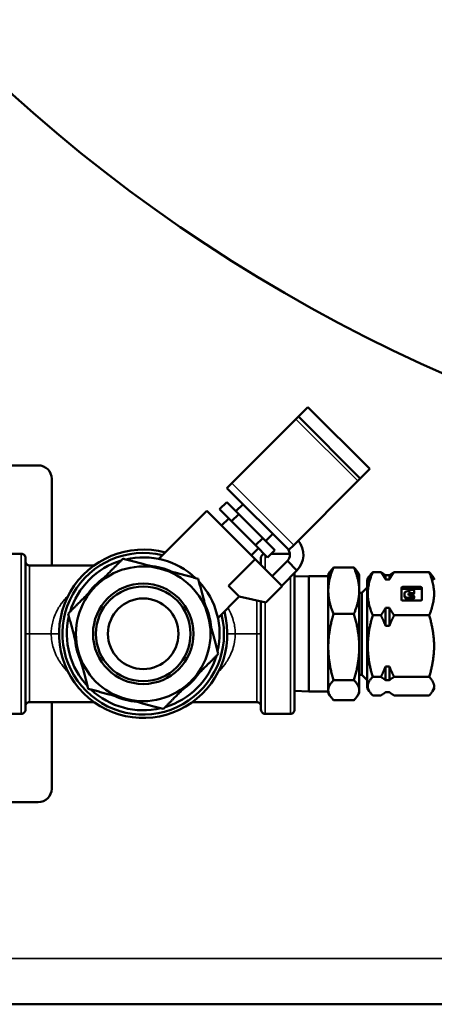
# Model space of a CAD drawing. Header units: inches. Extents: x 1 to 237, y 4 to 150.
# Tile 110 of 237: x 126.77 to 129.86, y 76.34 to 83.64. Entities that reach past the tile are written whole.
import ezdxf

# ---------------------------------------------------------------- set-up
doc = ezdxf.new("R2010")
doc.units = ezdxf.units.IN
doc.header["$LTSCALE"] = 7
doc.header["$MEASUREMENT"] = 0
doc.layers.add('Visible (ANSI)', color=7, linetype='Continuous', lineweight=50)
doc.layers.add('Visible Narrow (ANSI)', color=7, linetype='Continuous', lineweight=35)

msp = doc.modelspace()

# ---------------------------------------------------------------- linework, layer by layer
at = {"layer": 'Visible (ANSI)'}
for p, q in [((128.9155, 80.769), (128.8448, 80.6982)), ((129.3751, 80.3093), (128.9155, 80.769)), ((128.8264, 80.6799), (128.3511, 80.2046)), ((128.8448, 80.6982), (128.8264, 80.6799)), ((129.3044, 80.2386), (128.8448, 80.6982)), ((126.2349, 80.336), (126.9122, 80.336)), ((129.3044, 80.2386), (129.3751, 80.3093)), ((127.0122, 80.236), (127.0122, 79.593)), ((128.3144, 80.1679), (128.3511, 80.2046)), ((128.774, 79.7083), (128.3144, 80.1679)), ((128.8107, 79.745), (129.286, 80.2203)), ((129.286, 80.2203), (129.3044, 80.2386)), ((128.3126, 80.0637), (128.2596, 80.0107)), ((128.3126, 80.0637), (128.4019, 79.9744)), ((128.3807, 79.9956), (128.4337, 80.0486)), ((127.8091, 79.6414), (128.1659, 79.9982)), ((128.5239, 79.6403), (128.1659, 79.9982)), ((128.3489, 79.9213), (128.2596, 80.0107)), ((128.4019, 79.9744), (128.3489, 79.9213)), ((128.4019, 79.9744), (128.5805, 79.7958)), ((128.2746, 79.8895), (128.3277, 79.9425)), ((128.5275, 79.7427), (128.3489, 79.9213)), ((128.6017, 79.7746), (128.6547, 79.8276)), ((128.5805, 79.7958), (128.5275, 79.7427)), ((128.6168, 79.6534), (128.5275, 79.7427)), ((128.5805, 79.7958), (128.6698, 79.7065)), ((128.8107, 79.745), (128.774, 79.7083)), ((126.5982, 79.68), (126.7862, 79.68)), ((128.4956, 79.6685), (128.5486, 79.7216)), ((128.6698, 79.7065), (128.6168, 79.6534)), ((128.7821, 79.68), (128.6434, 79.68)), ((126.8172, 78.523), (126.8172, 79.649)), ((126.8482, 79.593), (127.3267, 79.593)), ((128.3259, 79.4423), (128.5239, 79.6403)), ((128.5239, 79.6403), (128.7245, 79.4396)), ((128.5672, 79.649), (128.5672, 79.597)), ((128.6503, 79.5138), (128.7634, 79.627)), ((128.7634, 79.627), (128.8341, 79.5563)), ((128.8341, 79.5563), (128.721, 79.4431)), ((128.8172, 78.523), (128.8172, 79.5393)), ((128.8172, 79.5101), (128.9223, 79.5134)), ((128.9223, 79.5134), (128.9223, 78.6587)), ((129.0672, 79.5134), (128.9223, 79.5134)), ((129.0672, 79.5235), (129.0787, 79.5435)), ((129.0672, 79.5235), (129.0672, 79.4059)), ((129.1062, 79.5782), (129.2581, 79.5782)), ((129.2972, 79.5235), (129.2857, 79.5435)), ((129.2972, 79.4059), (129.2972, 79.5235)), ((129.3572, 79.486), (129.3716, 79.5111)), ((129.4578, 79.5434), (129.3972, 79.5434)), ((129.4922, 79.4889), (129.4922, 79.5201)), ((129.4922, 79.5201), (129.5222, 79.5201)), ((129.5222, 79.4889), (129.5222, 79.5201)), ((129.8171, 79.5434), (129.5566, 79.5434)), ((129.8572, 79.486), (129.8427, 79.5111)), ((128.4063, 79.3618), (128.3259, 79.4423)), ((128.7245, 79.4396), (128.6043, 79.3194)), ((129.3572, 79.486), (129.3572, 78.686)), ((129.5222, 79.4889), (129.4922, 79.4889)), ((129.0672, 79.4059), (129.0672, 78.9875)), ((129.2972, 78.9875), (129.2972, 79.4059)), ((129.2972, 79.3905), (129.3172, 79.3905)), ((129.3172, 79.3905), (129.3564, 79.4298)), ((129.3172, 79.3905), (129.3172, 78.7815)), ((129.3564, 79.4298), (129.3564, 78.7423)), ((129.3564, 79.4298), (129.3572, 79.4298)), ((129.6118, 79.3389), (129.6118, 79.4276)), ((129.6218, 79.4344), (129.7518, 79.4344)), ((129.7518, 79.4198), (129.6218, 79.4198)), ((129.6336, 79.3706), (129.6336, 79.3852)), ((129.6336, 79.3706), (129.6336, 79.3633)), ((129.6586, 79.4023), (129.6747, 79.4023)), ((129.6639, 79.3805), (129.6639, 79.3772)), ((129.6966, 79.3873), (129.6739, 79.3873)), ((129.6966, 79.38), (129.6739, 79.38)), ((129.6739, 79.3704), (129.6966, 79.3704)), ((129.6747, 79.4023), (129.6747, 79.4054)), ((129.6847, 79.4123), (129.6966, 79.4123)), ((129.7066, 79.4054), (129.7066, 79.3941)), ((129.7066, 79.3868), (129.7066, 79.3941)), ((129.7066, 79.3636), (129.7066, 79.3603)), ((129.7618, 79.4276), (129.7618, 79.3389)), ((128.2475, 79.203), (128.4063, 79.3618)), ((128.6043, 79.3194), (128.4063, 79.3618)), ((128.5672, 79.3274), (128.5672, 78.523)), ((129.7518, 79.3321), (129.6218, 79.3321)), ((129.6966, 79.3535), (129.6586, 79.3535)), ((129.6966, 79.3462), (129.6586, 79.3462)), ((129.7066, 79.353), (129.7066, 79.3603)), ((129.1062, 79.2336), (129.2581, 79.2336)), ((129.4578, 79.2231), (129.3972, 79.2231)), ((129.4922, 79.2776), (129.5222, 79.2776)), ((129.4922, 79.1453), (129.4922, 79.2776)), ((129.5222, 79.1453), (129.5222, 79.2776)), ((129.8171, 79.2231), (129.5566, 79.2231)), ((129.5222, 79.1453), (129.4922, 79.1453)), ((129.0672, 78.9875), (129.0672, 78.6676)), ((129.2972, 78.6676), (129.2972, 78.9875)), ((129.2972, 78.7815), (129.3172, 78.7815)), ((129.3172, 78.7815), (129.3564, 78.7423)), ((129.4922, 78.7425), (129.4922, 78.8436)), ((129.4922, 78.8436), (129.5222, 78.8436)), ((129.5222, 78.7425), (129.5222, 78.8436)), ((129.1062, 78.7414), (129.2581, 78.7414)), ((129.3564, 78.7423), (129.3572, 78.7423)), ((129.4578, 78.7658), (129.3972, 78.7658)), ((129.5222, 78.7425), (129.4922, 78.7425)), ((129.8171, 78.7658), (129.5566, 78.7658)), ((128.8172, 78.662), (128.9223, 78.6587)), ((129.0672, 78.6587), (128.9223, 78.6587)), ((129.0672, 78.6676), (129.0672, 78.6485)), ((129.0672, 78.6485), (129.0787, 78.6286)), ((129.2972, 78.6485), (129.2857, 78.6286)), ((129.2972, 78.6485), (129.2972, 78.6676)), ((129.3572, 78.686), (129.3716, 78.661)), ((129.4922, 78.652), (129.5222, 78.652)), ((129.8572, 78.686), (129.8427, 78.661)), ((126.8482, 78.579), (127.3267, 78.579)), ((127.0122, 78.579), (127.0122, 77.936)), ((128.0576, 78.579), (128.5362, 78.579)), ((129.1062, 78.5939), (129.2581, 78.5939)), ((129.4578, 78.6287), (129.3972, 78.6287)), ((129.8171, 78.6287), (129.5566, 78.6287)), ((126.5982, 78.492), (126.7862, 78.492)), ((128.7862, 78.492), (128.5982, 78.492)), ((126.9122, 77.836), (126.1122, 77.836)), ((122.7622, 76.336), (146.7622, 76.336))]:
    msp.add_line(p, q, dxfattribs=at)
for radius in [0.3727, 0.3515, 0.2621]:
    msp.add_circle((127.6922, 79.086), radius, dxfattribs=at)
for centre, radius, start, end in [((134.7622, 91.9966), 12, 148.53926, 359.43499), ((126.9122, 80.236), 0.1, 0, 90), ((128.7175, 79.6729), 0.165, 315, 39.78409), ((126.7862, 79.649), 0.031, 359.99994, 90), ((127.6922, 79.086), 0.625, 74.73571, 15.26429), ((127.6922, 79.086), 0.6, 76.10892, 13.89108), ((128.5982, 79.649), 0.031, 103.36402, 180.00006), ((128.7175, 79.6729), 0.065, 315, 45), ((127.6922, 79.086), 0.5675, 106.77017, 163.22983), ((127.6922, 79.086), 0.5, 75, 135), ((127.6922, 79.086), 0.5675, 46.77017, 103.22983), ((127.6922, 79.086), 0.5075, 65.13751, 84.86249), ((127.6922, 79.086), 0.5, 15, 75), ((127.6922, 79.086), 0.5, 135, 195), ((127.6922, 79.086), 0.5075, 125.13751, 144.86249), ((127.6922, 79.086), 0.5675, 346.77017, 43.22983), ((127.6922, 79.086), 0.5075, 5.13751, 24.86249), ((127.6922, 79.086), 0.5675, 166.77017, 223.22983), ((127.6922, 79.086), 0.5, 315, 15), ((127.6922, 79.086), 0.5075, 185.13751, 204.86249), ((127.6922, 79.086), 0.5, 195, 255), ((127.6922, 79.086), 0.5675, 286.77017, 343.22983), ((127.6922, 79.086), 0.5075, 305.13751, 324.86249), ((127.6922, 79.086), 0.5, 255, 315), ((127.6922, 79.086), 0.5675, 226.77017, 283.22983), ((127.6922, 79.086), 0.5075, 245.13751, 264.86249), ((126.7862, 78.523), 0.031, 270, 0.00006), ((128.5982, 78.523), 0.031, 179.99994, 270), ((128.7862, 78.523), 0.031, 270, 0.00006), ((126.9122, 77.936), 0.1, 270, 0)]:
    msp.add_arc(centre, radius, start, end, dxfattribs=at)
for centre, major_axis, start_param, end_param in [((129.6218, 79.4276), (-0.01, 0), 4.712389, 6.283185), ((129.6218, 79.413), (-0.01, 0), 4.712389, 6.283185), ((129.6586, 79.3852), (-0.025, 0), 4.712389, 6.283185), ((129.6586, 79.3706), (-0.025, 0), 0, 1.570796), ((129.6586, 79.3633), (-0.025, 0), 0, 1.570796), ((129.6739, 79.3805), (-0.01, 0), 4.712389, 6.283185), ((129.6739, 79.3772), (-0.01, 0), 0, 1.570796), ((129.6739, 79.3732), (-0.01, 0), 4.712389, 5.980268), ((129.6847, 79.4054), (-0.01, 0), 4.712389, 6.283185), ((129.6966, 79.4054), (0.01, 0), 0, 1.570796), ((129.6966, 79.3941), (0.01, 0), 4.712389, 6.283185), ((129.6966, 79.3868), (0.01, 0), 4.712389, 6.283185), ((129.6966, 79.3636), (0.01, 0), 0, 1.570796), ((129.7518, 79.4276), (0.01, 0), 0, 1.570796), ((129.7518, 79.413), (0.01, 0), 0, 1.570796), ((129.6218, 79.3389), (-0.01, 0), 0, 1.570796), ((129.6966, 79.3603), (0.01, 0), 4.712389, 6.283185), ((129.6966, 79.353), (0.01, 0), 4.712389, 6.283185), ((129.7518, 79.3389), (0.01, 0), 4.712389, 6.283185)]:
    msp.add_ellipse(centre, major_axis=major_axis, ratio=0.682256, start_param=start_param, end_param=end_param, dxfattribs=at)
for points, knots in [([(126.8172, 79.624), (126.8172, 79.623), (126.8172, 79.6219), (126.8174, 79.6198), (126.8176, 79.6188), (126.8182, 79.6157), (126.8188, 79.6138), (126.8209, 79.6089), (126.8228, 79.606), (126.8272, 79.601), (126.8298, 79.5988), (126.8356, 79.5955), (126.8388, 79.5943), (126.844, 79.5933), (126.8461, 79.593), (126.8482, 79.593)], [0, 0, 0, 0, 0.0081086, 0.0081086, 0.0161323, 0.0161323, 0.0316021, 0.0316021, 0.0569319, 0.0569319, 0.0822617, 0.0822617, 0.1075915, 0.1075915, 0.1232948, 0.1232948, 0.1232948, 0.1232948]), ([(128.56, 79.6042), (128.5606, 79.6049), (128.5611, 79.6056), (128.5635, 79.6091), (128.565, 79.6121), (128.5664, 79.6169), (128.5667, 79.6185), (128.567, 79.6209), (128.5671, 79.6217), (128.5671, 79.6229), (128.5672, 79.6232), (128.5672, 79.6236), (128.5672, 79.6237), (128.5672, 79.6239), (128.5672, 79.6239), (128.5672, 79.624), (128.5672, 79.624), (128.5672, 79.624), (128.5672, 79.624), (128.5672, 79.624)], [0.06860282, 0.06860282, 0.06860282, 0.06860282, 0.07563256, 0.07563256, 0.10072198, 0.10072198, 0.11314518, 0.11314518, 0.11942321, 0.11942321, 0.12177586, 0.12177586, 0.12265803, 0.12265803, 0.12298883, 0.12298883, 0.1231459, 0.1231459, 0.12322444, 0.12322444, 0.12322444, 0.12322444]), ([(126.8482, 78.579), (126.8448, 78.579), (126.8414, 78.5785), (126.8352, 78.5764), (126.8322, 78.5748), (126.8269, 78.5708), (126.8246, 78.5684), (126.8208, 78.563), (126.8194, 78.56), (126.818, 78.5552), (126.8176, 78.5536), (126.8173, 78.5512), (126.8172, 78.5504), (126.8172, 78.5492), (126.8172, 78.5489), (126.8172, 78.5485), (126.8172, 78.5484), (126.8172, 78.5482), (126.8172, 78.5482), (126.8172, 78.5481), (126.8172, 78.5481), (126.8172, 78.5481), (126.8172, 78.5481), (126.8172, 78.5481)], [0, 0, 0, 0, 0.0254667, 0.0254667, 0.0505426, 0.0505426, 0.0756326, 0.0756326, 0.100722, 0.100722, 0.1131452, 0.1131452, 0.1194232, 0.1194232, 0.1217759, 0.1217759, 0.122658, 0.122658, 0.1229888, 0.1229888, 0.1231459, 0.1231459, 0.1232244, 0.1232244, 0.1232244, 0.1232244]), ([(128.5672, 78.548), (128.5672, 78.5491), (128.5671, 78.5502), (128.5669, 78.5523), (128.5667, 78.5533), (128.5661, 78.5563), (128.5655, 78.5583), (128.5634, 78.5632), (128.5616, 78.5661), (128.5572, 78.5711), (128.5545, 78.5732), (128.5488, 78.5766), (128.5456, 78.5778), (128.5403, 78.5788), (128.5382, 78.579), (128.5362, 78.579)], [0, 0, 0, 0, 0.0081086, 0.0081086, 0.0161323, 0.0161323, 0.0316022, 0.0316022, 0.056932, 0.056932, 0.0822618, 0.0822618, 0.1075916, 0.1075916, 0.1232949, 0.1232949, 0.1232949, 0.1232949])]:
    msp.add_open_spline(points, degree=3, knots=knots, dxfattribs=at)
for points, weights in [([(127.3386, 79.4396), (127.4333, 79.5343), (127.5427, 79.6437)], [1, 1.0379548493, 1]), ([(127.5427, 79.6437), (127.6922, 79.6037), (127.8216, 79.569)], [1, 1.0379548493, 1]), ([(127.8216, 79.569), (127.951, 79.5343), (128.1004, 79.4943)], [1, 1.0379548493, 1]), ([(129.1062, 79.5782), (129.0672, 79.4859), (129.0672, 79.4059)], [1.04421807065, 1.06065480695, 1]), ([(129.0787, 79.5435), (129.0882, 79.56), (129.1062, 79.5782)], [1.04312243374, 1.05173766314, 1.04421807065]), ([(129.2581, 79.5782), (129.2761, 79.56), (129.2857, 79.5435)], [1.04421807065, 1.05173766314, 1.04312243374]), ([(129.2972, 79.4059), (129.2972, 79.4859), (129.2581, 79.5782)], [1, 1.06065480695, 1.04421807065]), ([(129.3972, 79.5434), (129.3295, 79.3832), (129.3972, 79.2231)], [1.10345439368, 1.27415938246, 1.10345439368]), ([(129.3716, 79.5111), (129.3805, 79.5264), (129.3972, 79.5434)], [1.1623180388, 1.14125807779, 1.10345439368]), ([(129.4922, 79.4889), (129.4785, 79.5151), (129.4578, 79.5434)], [1, 1.01077867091, 1.01371323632]), ([(129.4578, 79.5434), (129.4785, 79.5313), (129.4922, 79.5201)], [1.01371323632, 1.01077867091, 1]), ([(129.5566, 79.5434), (129.5358, 79.5151), (129.5222, 79.4889)], [1.01371323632, 1.01077867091, 1]), ([(129.5222, 79.5201), (129.5358, 79.5313), (129.5566, 79.5434)], [1, 1.01077867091, 1.01371323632]), ([(129.8171, 79.2231), (129.8849, 79.3832), (129.8171, 79.5434)], [1.10345439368, 1.27415938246, 1.10345439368]), ([(129.8171, 79.5434), (129.8339, 79.5264), (129.8427, 79.5111)], [1.10345439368, 1.1412580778, 1.1623180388]), ([(127.1345, 79.2355), (127.2439, 79.3449), (127.3386, 79.4396)], [1, 1.0379548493, 1]), ([(128.1004, 79.4943), (128.1405, 79.3449), (128.1751, 79.2155)], [1, 1.0379548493, 1]), ([(129.0672, 79.4059), (129.0672, 79.3259), (129.1062, 79.2336)], [1, 1.06065480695, 1.04421807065]), ([(129.2581, 79.2336), (129.2972, 79.3259), (129.2972, 79.4059)], [1.04421807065, 1.06065480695, 1]), ([(127.2092, 78.9566), (127.1745, 79.086), (127.1345, 79.2355)], [1, 1.0379548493, 1]), ([(129.1062, 79.2336), (129.0672, 79.1017), (129.0672, 78.9875)], [1.04421807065, 1.06065480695, 1]), ([(129.2972, 78.9875), (129.2972, 79.1017), (129.2581, 79.2336)], [1, 1.06065480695, 1.04421807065]), ([(129.3972, 79.2231), (129.3295, 78.9945), (129.3972, 78.7658)], [1.10345439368, 1.27415938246, 1.10345439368]), ([(129.4578, 79.2231), (129.4785, 79.2514), (129.4922, 79.2776)], [1.01371323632, 1.01077867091, 1]), ([(129.4922, 79.1453), (129.4785, 79.1828), (129.4578, 79.2231)], [1, 1.01077867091, 1.01371323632]), ([(129.5222, 79.2776), (129.5358, 79.2514), (129.5566, 79.2231)], [1, 1.01077867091, 1.01371323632]), ([(129.5566, 79.2231), (129.5358, 79.1828), (129.5222, 79.1453)], [1.01371323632, 1.01077867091, 1]), ([(129.8171, 78.7658), (129.8849, 78.9945), (129.8171, 79.2231)], [1.10345439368, 1.27415938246, 1.10345439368]), ([(128.1751, 79.2155), (128.2098, 79.086), (128.2498, 78.9366)], [1, 1.0379548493, 1]), ([(127.2839, 78.6778), (127.2439, 78.8272), (127.2092, 78.9566)], [1, 1.0379548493, 1]), ([(128.2498, 78.9366), (128.1405, 78.8272), (128.0457, 78.7325)], [1, 1.0379548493, 1]), ([(129.0672, 78.9875), (129.0672, 78.8733), (129.1062, 78.7414)], [1, 1.06065480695, 1.04421807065]), ([(129.2581, 78.7414), (129.2972, 78.8733), (129.2972, 78.9875)], [1.04421807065, 1.06065480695, 1]), ([(129.4578, 78.7658), (129.4785, 78.8062), (129.4922, 78.8436)], [1.01371323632, 1.01077867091, 1]), ([(129.5222, 78.8436), (129.5358, 78.8062), (129.5566, 78.7658)], [1, 1.01077867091, 1.01371323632]), ([(128.0457, 78.7325), (127.951, 78.6378), (127.8416, 78.5284)], [1, 1.0379548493, 1]), ([(129.1062, 78.7414), (129.0672, 78.7019), (129.0672, 78.6676)], [1.04421807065, 1.06065480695, 1]), ([(129.2972, 78.6676), (129.2972, 78.7019), (129.2581, 78.7414)], [1, 1.06065480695, 1.04421807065]), ([(129.3972, 78.7658), (129.3295, 78.6973), (129.3972, 78.6287)], [1.10345439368, 1.27415938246, 1.10345439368]), ([(129.4922, 78.7425), (129.4785, 78.7537), (129.4578, 78.7658)], [1, 1.01077867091, 1.01371323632]), ([(129.5566, 78.7658), (129.5358, 78.7537), (129.5222, 78.7425)], [1.01371323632, 1.01077867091, 1]), ([(129.8171, 78.6287), (129.8849, 78.6973), (129.8171, 78.7658)], [1.10345439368, 1.27415938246, 1.10345439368]), ([(127.5628, 78.6031), (127.4333, 78.6378), (127.2839, 78.6778)], [1, 1.0379548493, 1]), ([(129.0672, 78.6676), (129.0672, 78.6334), (129.1062, 78.5939)], [1, 1.06065480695, 1.04421807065]), ([(129.2581, 78.5939), (129.2972, 78.6334), (129.2972, 78.6676)], [1.04421807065, 1.06065480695, 1]), ([(129.4578, 78.6287), (129.4785, 78.6408), (129.4922, 78.652)], [1.01371323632, 1.01077867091, 1]), ([(129.5222, 78.652), (129.5358, 78.6408), (129.5566, 78.6287)], [1, 1.01077867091, 1.01371323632]), ([(127.8416, 78.5284), (127.6922, 78.5684), (127.5628, 78.6031)], [1, 1.0379548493, 1])]:
    msp.add_rational_spline(points, weights, degree=2, dxfattribs=at)
at = {"layer": 'Visible Narrow (ANSI)'}
for p, q in [((129.286, 80.2203), (128.8264, 80.6799)), ((128.8107, 79.745), (128.3511, 80.2046)), ((126.7862, 78.492), (126.7862, 79.68)), ((128.5982, 79.672), (128.5982, 79.566)), ((126.8482, 79.086), (126.8482, 79.593)), ((128.7862, 78.492), (128.7862, 79.5083)), ((129.6218, 79.4198), (129.6218, 79.4344)), ((129.6739, 79.38), (129.6739, 79.3873)), ((129.6966, 79.3873), (129.6966, 79.38)), ((129.7518, 79.4344), (129.7518, 79.4198)), ((128.5362, 79.334), (128.5362, 79.086)), ((128.5982, 79.3207), (128.5982, 78.492)), ((129.6586, 79.3462), (129.6586, 79.3535)), ((129.6966, 79.3535), (129.6966, 79.3462)), ((126.8482, 78.579), (126.8482, 79.086)), ((126.8482, 79.086), (127.0086, 79.086)), ((127.0086, 79.086), (127.0672, 79.086)), ((128.3758, 79.086), (128.3172, 79.086)), ((128.3758, 79.086), (128.5362, 79.086)), ((128.5362, 79.086), (128.5362, 78.579)), ((122.7622, 76.676), (146.7622, 76.676))]:
    msp.add_line(p, q, dxfattribs=at)
for centre, major_axis, ratio in [((126.8482, 79.086), (-0.031, 0), 0.000013), ((128.5362, 79.086), (0.031, 0), 0.000015)]:
    msp.add_ellipse(centre, major_axis=major_axis, ratio=ratio, start_param=4.712389, end_param=6.283186, dxfattribs=at)
for points, knots in [([(127.1368, 79.3727), (127.1366, 79.3725), (127.1364, 79.3723), (127.1359, 79.3718), (127.1355, 79.3714), (127.1253, 79.3611), (127.116, 79.3509), (127.1, 79.3319), (127.0931, 79.3231), (127.0865, 79.3141), (127.0862, 79.3137), (127.0778, 79.3021), (127.0705, 79.2911), (127.0593, 79.2724), (127.0551, 79.2647), (127.0509, 79.2566), (127.0507, 79.2562), (127.0418, 79.2387), (127.0346, 79.2217), (127.0282, 79.203), (127.0276, 79.2013), (127.0269, 79.1992), (127.0267, 79.1987), (127.0217, 79.1833), (127.0179, 79.1684), (127.0147, 79.1518), (127.0144, 79.1501), (127.0138, 79.1464), (127.0134, 79.1444), (127.013, 79.142), (127.0129, 79.1415), (127.0107, 79.1272), (127.0094, 79.1134), (127.0087, 79.0952), (127.0086, 79.0906), (127.0086, 79.086)], [0.8526637, 0.8526637, 0.8526637, 0.8526637, 0.8529412, 0.8529412, 0.8534816, 0.8534816, 0.8691601, 0.8691601, 0.8823529, 0.8823529, 0.882953, 0.882953, 0.8999179, 0.8999179, 0.9117647, 0.9117647, 0.9124151, 0.9124151, 0.9385921, 0.9385921, 0.9411765, 0.9411765, 0.9418707, 0.9418707, 0.9648556, 0.9648556, 0.9675192, 0.9675192, 0.9705882, 0.9705882, 0.9713265, 0.9713265, 0.9927526, 0.9927526, 1, 1, 1, 1]), ([(128.3758, 79.086), (128.3758, 79.0999), (128.3749, 79.1141), (128.3727, 79.1326), (128.3721, 79.1368), (128.3714, 79.1415), (128.3713, 79.142), (128.3689, 79.1573), (128.3655, 79.1721), (128.3606, 79.1892), (128.3599, 79.1913), (128.3588, 79.1951), (128.3583, 79.1967), (128.3576, 79.1987), (128.3574, 79.1992), (128.3517, 79.2166), (128.3448, 79.2336), (128.3356, 79.2523), (128.3347, 79.254), (128.3336, 79.2562), (128.3334, 79.2566), (128.3297, 79.2638), (128.326, 79.2706), (128.322, 79.2774)], [0, 0, 0, 0, 0.0221453, 0.0221453, 0.02867365, 0.02867365, 0.02941176, 0.02941176, 0.05236467, 0.05236467, 0.05567478, 0.05567478, 0.05812939, 0.05812939, 0.05882353, 0.05882353, 0.08490409, 0.08490409, 0.08758509, 0.08758509, 0.08823529, 0.08823529, 0.09872743, 0.09872743, 0.09872743, 0.09872743]), ([(127.0086, 79.086), (127.0086, 79.0676), (127.0101, 79.0486), (127.0131, 79.0296), (127.0158, 79.0127), (127.0198, 78.9957), (127.0251, 78.9786), (127.0257, 78.9766), (127.0264, 78.9745), (127.027, 78.9725), (127.0333, 78.9534), (127.0413, 78.9342), (127.0511, 78.9151), (127.0551, 78.9074), (127.0593, 78.8997), (127.0639, 78.892), (127.0708, 78.8806), (127.0783, 78.8692), (127.0868, 78.8576), (127.1009, 78.8383), (127.1175, 78.8187), (127.1362, 78.8), (127.1364, 78.7998), (127.1366, 78.7996), (127.1368, 78.7994)], [0, 0, 0, 0, 0.0294118, 0.0294118, 0.0294118, 0.0556748, 0.0556748, 0.0556748, 0.0588235, 0.0588235, 0.0588235, 0.0882353, 0.0882353, 0.0882353, 0.1000815, 0.1000815, 0.1000815, 0.1176471, 0.1176471, 0.1176471, 0.1470588, 0.1470588, 0.1470588, 0.1473537, 0.1473537, 0.1473537, 0.1473537]), ([(128.2476, 78.7994), (128.2478, 78.7996), (128.2479, 78.7998), (128.2481, 78.8), (128.2668, 78.8187), (128.2834, 78.8383), (128.2976, 78.8576), (128.306, 78.8692), (128.3136, 78.8806), (128.3204, 78.892), (128.325, 78.8997), (128.3292, 78.9074), (128.3332, 78.9151), (128.343, 78.9342), (128.351, 78.9534), (128.3573, 78.9725), (128.3629, 78.9896), (128.3672, 79.0067), (128.3702, 79.0237), (128.3706, 79.0257), (128.3709, 79.0277), (128.3712, 79.0296), (128.3743, 79.0486), (128.3758, 79.0676), (128.3758, 79.086)], [0.8526637, 0.8526637, 0.8526637, 0.8526637, 0.8529412, 0.8529412, 0.8529412, 0.8823529, 0.8823529, 0.8823529, 0.8999179, 0.8999179, 0.8999179, 0.9117647, 0.9117647, 0.9117647, 0.9411765, 0.9411765, 0.9411765, 0.9675192, 0.9675192, 0.9675192, 0.9705882, 0.9705882, 0.9705882, 1, 1, 1, 1])]:
    msp.add_open_spline(points, degree=3, knots=knots, dxfattribs=at)

doc.saveas('drawing.dxf')
